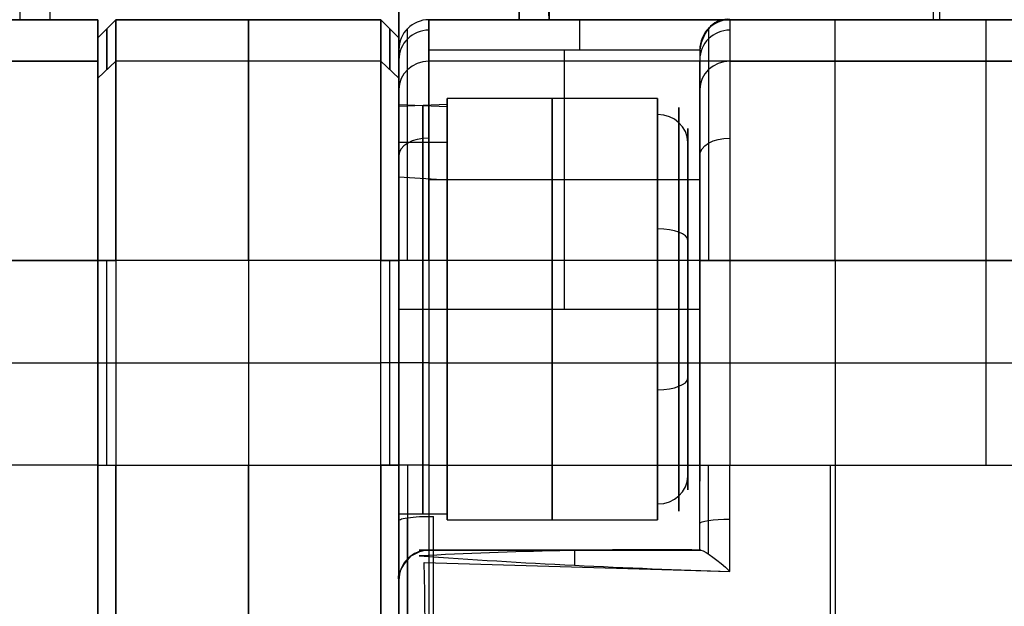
# Model space of a CAD drawing. Extents: x -33 to 118, y -45 to 98.
# Tile 19 of 28: x 93 to 109, y 33 to 43. Entities that reach past the tile are written whole.
import ezdxf

# ---------------------------------------------------------------- set-up
doc = ezdxf.new("R2010")
doc.units = 0
doc.layers.add('DEFAULT', color=7, linetype='CONTINUOUS')

msp = doc.modelspace()

# ---------------------------------------------------------------- linework, layer by layer
at = {"layer": 'DEFAULT'}
for p, q in [((93.023, 50.305, 17.727), (93.024, 42.652, 17.727)), ((99.324, -44.989, -45.079), (99.324, 50.293, -45.079)), ((99.324, 50.293, 50.383), (99.324, -44.989, 50.383)), ((99.324, 37.752, 2.652), (99.324, 50.293, 2.652)), ((93.022, 50.127, 17.727), (93.024, 42.652, 17.727)), ((93.024, 50.127, 17.727), (93.024, 42.652, 17.727)), ((93.524, 49.949, 2.727), (93.524, 42.652, 2.727)), ((101.324, 47.009, 13.946), (101.324, 42.652, 13.727)), ((101.824, 42.652, 14.227), (101.603, 47.009, 14.227)), ((101.324, 42.652, 2.837), (101.324, 46.952, 2.837)), ((101.324, 42.652, -8.273), (101.324, 46.895, -8.273)), ((101.824, 46.895, -8.773), (101.824, 42.652, -8.773)), ((108.205, 42.652, 14.227), (108.205, 46.652, 14.227)), ((108.315, 42.652, -8.773), (108.315, 46.652, -8.773)), ((94.324, 42.652, -17.273), (17.324, 42.652, -17.273)), ((17.324, 42.652, 22.727), (94.324, 42.652, 22.727)), ((93.024, 42.652, 17.727), (66.024, 42.652, 17.727)), ((94.324, 42.652, 2.727), (90.324, 42.652, 2.727)), ((94.324, 42.652, 22.727), (94.324, 42.652, -17.273)), ((94.324, 41.652, 2.727), (94.324, 42.652, 2.727)), ((94.624, 42.652, 22.727), (94.324, 42.352, 22.727)), ((94.324, 42.352, -17.273), (94.624, 42.652, -17.273)), ((94.324, 42.352, 2.727), (94.624, 42.652, 2.727)), ((99.024, 42.652, 22.727), (94.624, 42.652, 22.727)), ((94.624, 42.652, -17.273), (99.024, 42.652, -17.273)), ((94.624, 42.652, 22.727), (94.624, 42.652, -17.273)), ((94.624, 42.652, 2.727), (99.024, 42.652, 2.727)), ((96.824, 42.652, 22.727), (96.824, 42.652, -17.273)), ((99.324, 42.352, 22.727), (99.024, 42.652, 22.727)), ((99.324, 42.352, -17.273), (99.024, 42.652, -17.273)), ((99.024, 42.652, -17.273), (99.024, 42.652, 22.727)), ((99.324, 42.352, 2.727), (99.024, 42.652, 2.727)), ((113.324, 42.652, -17.273), (99.824, 42.652, -17.273)), ((99.824, 42.652, -17.273), (99.824, 42.652, 20.227)), ((99.824, 42.652, 20.227), (104.824, 42.652, 20.227)), ((102.074, 42.652, 2.727), (99.824, 42.652, 2.727)), ((101.324, 42.652, -8.273), (101.324, 42.652, 13.727)), ((102.624, 42.652, 2.727), (101.324, 42.652, 2.727)), ((114.807, 42.652, -8.773), (101.824, 42.652, -8.773)), ((101.824, 42.652, 14.227), (114.807, 42.652, 14.227)), ((104.824, 42.652, 20.227), (104.824, 42.652, 22.727)), ((104.824, 42.652, 22.727), (113.324, 42.652, 22.727)), ((107.382, 42.652, -17.273), (107.382, 42.652, -6.938)), ((107.382, 42.652, -5.607), (107.382, 42.652, -3.233)), ((107.382, 42.652, 8.687), (107.382, 42.652, 11.062)), ((107.382, 42.652, 12.393), (107.382, 42.652, 22.727)), ((108.324, 42.652, -8.773), (108.324, 42.652, -2.769)), ((108.324, 42.652, 8.224), (108.324, 42.652, 14.227)), ((94.474, 42.502, -17.273), (94.474, 42.502, 22.727)), ((99.174, 42.502, -17.273), (99.174, 42.502, 22.727)), ((94.324, 42.352, 22.727), (94.324, 42.352, -17.273)), ((99.324, 42.352, 22.727), (99.324, 42.352, -17.273)), ((99.324, 42.152, -17.273), (99.324, 42.152, 20.227)), ((99.824, 42.152, 20.727), (104.324, 42.152, 20.727)), ((99.824, 42.152, 20.727), (99.824, 37.841, 20.727)), ((102.074, 37.841, 20.727), (102.074, 42.152, 20.727)), ((104.324, 42.152, 20.727), (104.324, 42.152, 22.727)), ((104.324, 42.152, 20.727), (104.324, 37.841, 20.727)), ((94.324, 41.963, -21.408), (17.324, 41.963, -21.408)), ((17.324, 41.963, 26.862), (94.324, 41.963, 26.862)), ((94.624, 41.963, 26.862), (94.324, 41.679, 26.765)), ((94.624, 41.963, -21.408), (94.324, 41.679, -21.311)), ((99.024, 41.963, 26.862), (94.624, 41.963, 26.862)), ((99.024, 41.963, -21.408), (94.624, 41.963, -21.408)), ((99.324, 41.679, 26.765), (99.024, 41.963, 26.862)), ((99.324, 41.679, -21.311), (99.024, 41.963, -21.408)), ((113.324, 41.963, -21.408), (99.824, 41.963, -21.408)), ((104.324, 39.951, 24.804), (104.324, 41.975, 24.804)), ((104.824, 41.963, 26.862), (113.324, 41.963, 26.862)), ((100.124, 41.241, 24.727), (99.324, 41.21, 25.189)), ((99.324, 41.241, 24.727), (100.124, 41.21, 24.265)), ((99.324, 41.241, 24.727), (99.324, 40.041, 24.727)), ((99.724, 40.029, 24.496), (99.724, 41.233, 24.496)), ((103.624, 41.341, 24.727), (100.124, 41.341, 24.727)), ((100.124, 41.341, 24.727), (100.124, 39.841, 24.727)), ((100.124, 39.992, 24.265), (100.124, 41.21, 24.265)), ((99.324, 40.617, 24.727), (100.124, 40.617, 24.265)), ((99.324, 40.041, 24.727), (100.124, 39.992, 24.265)), ((99.824, 39.997, 20.727), (104.324, 39.997, 20.727)), ((94.324, 38.652, -23.773), (17.324, 38.652, -23.773)), ((17.324, 38.652, 29.227), (94.324, 38.652, 29.227)), ((94.324, 38.652, -23.773), (94.324, 35.252, -23.773)), ((94.324, 35.252, 29.227), (94.324, 38.652, 29.227)), ((94.324, 38.652, 28.927), (94.624, 38.652, 29.227)), ((94.624, 38.652, -23.773), (94.324, 38.652, -23.473)), ((94.324, 38.652, -23.473), (94.324, 35.252, -23.473)), ((94.474, 35.252, -23.623), (94.474, 38.652, -23.623)), ((99.024, 38.652, 29.227), (94.624, 38.652, 29.227)), ((94.624, 38.652, 29.227), (94.624, 35.252, 29.227)), ((99.024, 38.652, -23.773), (94.624, 38.652, -23.773)), ((94.624, 38.652, -23.773), (94.624, 35.252, -23.773)), ((96.824, 38.652, 29.227), (96.824, 35.252, 29.227)), ((96.824, 38.652, -23.773), (96.824, 35.252, -23.773)), ((99.024, 38.652, 29.227), (99.324, 38.652, 28.927)), ((99.024, 35.252, 29.227), (99.024, 38.652, 29.227)), ((99.324, 38.652, -23.473), (99.024, 38.652, -23.773)), ((99.024, 35.252, -23.773), (99.024, 38.652, -23.773)), ((99.174, 35.252, 29.077), (99.174, 38.652, 29.077)), ((99.174, 35.252, -23.623), (99.174, 38.652, -23.623)), ((99.324, 35.252, -23.273), (99.324, 38.652, -23.273)), ((99.324, 38.652, 28.927), (99.324, 35.252, 28.927)), ((99.324, 38.652, -23.473), (99.324, 35.252, -23.473)), ((113.324, 38.652, -23.773), (99.824, 38.652, -23.773)), ((99.824, 38.652, -23.773), (99.824, 35.252, -23.773)), ((104.324, 35.252, 28.727), (104.324, 38.652, 28.727)), ((104.824, 38.652, 29.227), (113.324, 38.652, 29.227)), ((104.824, 38.652, 29.227), (104.824, 35.252, 29.227)), ((106.574, 38.652, -23.773), (106.574, 35.252, -23.773)), ((109.074, 38.652, 29.227), (109.074, 35.252, 29.227)), ((104.324, 37.997, 20.727), (104.324, 37.997, 21.926)), ((104.324, 37.997, 26.822), (104.324, 37.997, 28.727)), ((99.324, 37.841, 28.127), (100.124, 37.841, 28.127)), ((99.324, 37.841, 21.327), (100.124, 37.841, 21.327)), ((99.824, 37.841, 20.727), (104.324, 37.841, 20.727)), ((100.124, 37.841, 28.227), (103.624, 37.841, 28.227)), ((100.124, 37.841, 21.227), (103.624, 37.841, 21.227)), ((100.124, 37.841, 21.227), (100.124, 37.841, 22.727)), ((100.124, 37.841, 26.727), (100.124, 37.841, 28.227)), ((99.324, -32.448, 2.652), (99.324, 37.752, 2.652)), ((17.324, 36.952, -23.773), (94.324, 36.952, -23.773)), ((17.324, 36.952, 29.227), (94.324, 36.952, 29.227)), ((94.324, 36.952, -23.473), (94.624, 36.952, -23.773)), ((94.624, 36.952, 29.227), (99.024, 36.952, 29.227)), ((94.624, 36.952, -23.773), (99.024, 36.952, -23.773)), ((99.324, 36.952, 28.927), (99.024, 36.952, 29.227)), ((99.324, 36.952, -23.473), (99.024, 36.952, -23.773)), ((99.824, 36.952, -23.773), (113.324, 36.952, -23.773)), ((104.824, 36.952, 29.227), (113.324, 36.952, 29.227)), ((100.124, 35.841, 24.727), (100.124, 34.341, 24.727)), ((94.324, 35.252, -23.773), (17.324, 35.252, -23.773)), ((94.324, 35.252, 29.227), (17.324, 35.252, 29.227)), ((94.324, 35.252, 28.927), (94.624, 35.252, 29.227)), ((94.324, 35.252, -23.473), (94.624, 35.252, -23.773)), ((94.624, 35.252, 29.227), (99.024, 35.252, 29.227)), ((94.624, 35.252, -23.773), (99.024, 35.252, -23.773)), ((99.024, 35.252, 29.227), (99.324, 35.252, 28.927)), ((99.324, 35.252, -23.473), (99.024, 35.252, -23.773)), ((99.824, 35.252, -23.773), (113.324, 35.252, -23.773)), ((104.824, 35.252, 29.227), (113.324, 35.252, 29.227)), ((104.324, 33.841, 24.804), (104.324, 35.024, 24.804)), ((99.324, 34.441, 24.727), (100.124, 34.441, 24.727)), ((100.124, 34.341, 24.727), (103.624, 34.341, 24.727)), ((99.663, 33.841, 29.172), (99.824, 33.841, 24.727)), ((104.34, 33.841, 29.01), (99.663, 33.841, 29.172)), ((99.744, 33.841, 26.95), (104.324, 33.841, 26.95)), ((99.824, 33.841, 24.727), (104.324, 33.841, 24.727)), ((102.002, 33.841, 24.727), (102.002, 33.841, 29.091)), ((104.324, 33.841, 24.727), (104.324, 33.841, 28.88)), ((104.324, 33.841, 28.88), (104.34, 33.841, 29.01)), ((99.744, 33.635, 29.446), (104.824, 33.486, 29.489))]:
    msp.add_line(p, q, dxfattribs=at)
at = {"layer": 'DEFAULT', "extrusion": (0.865159, 0.053601, -0.498625)}
msp.add_arc((36.914, 24.769, 83.286), 39.558, 84.5882, 90.927, dxfattribs=at)
at = {"layer": 'DEFAULT', "extrusion": (-1.42109e-13, 1, -1.27898e-13)}
msp.add_arc((-93.024, 17.227, 42.652), 0.5, 90, 180, dxfattribs=at)
at = {"layer": 'DEFAULT', "extrusion": (1, 0, 0)}
for centre, radius, start, end in [((29.902, -17.273, 94.324), 12.75, 341.0754, 0), ((29.902, 22.727, 96.824), 12.75, 0, 18.9246), ((29.902, -17.273, 96.824), 12.75, 341.0754, 0), ((42.152, 20.227, 102.324), 0.5, 0, 90), ((29.902, -17.273, 106.574), 12.75, 341.0754, 0), ((29.902, 22.727, 109.074), 12.75, 0, 18.9246), ((29.902, 22.727, 94.474), 12.6, 0, 18.9246), ((29.902, -17.273, 94.474), 12.6, 341.0754, 0), ((29.902, 22.727, 99.174), 12.6, 0, 18.9246), ((29.902, -17.273, 99.174), 12.6, 341.0754, 0), ((38.652, -20.273, 94.324), 3.5, 270, 341.0754), ((38.652, 25.727, 96.824), 3.5, 18.9246, 90), ((38.652, -20.273, 96.824), 3.5, 270, 341.0754), ((38.652, -20.273, 106.574), 3.5, 270, 341.0754), ((38.652, 25.727, 109.074), 3.5, 18.9246, 90), ((37.841, 24.727, 99.324), 3.4, 180, 0), ((37.841, 24.727, 99.724), 3.4, 3.9038, 180), ((37.841, 24.727, 99.724), 3.4, 180, 356.1053), ((37.841, 24.727, 100.124), 3.4, 0, 180), ((37.841, 24.727, 101.874), 3.5, 0, 180), ((37.841, 24.727, 101.874), 3.5, 180, 0), ((37.841, 24.727, 103.624), 3.5, 360, 22.4483), ((37.841, 24.727, 103.624), 3.5, 202.4483, 0), ((37.841, 24.727, 99.324), 3.4, 7.8076, 180), ((37.841, 24.727, 103.624), 3.5, 22.4483, 180), ((37.841, 24.727, 100.124), 2, 202.4483, 22.4483), ((37.841, -19.273, 99.324), 1.25, 270, 90), ((37.841, 24.727, 94.324), 1.6, 90, 270), ((37.841, 24.727, 99.324), 2.25, 90, 270), ((37.841, -19.273, 99.324), 1.25, 90, 270), ((37.841, 24.727, 104.324), 4, 180, 270), ((37.487, 24.374, 104.324), 2.5, 90, 270), ((35.252, 35.327, 96.824), 6.1, 180, 270), ((35.252, -29.873, 96.824), 6.1, 90, 180), ((35.252, -29.873, 99.47), 6.246, 90, 163.1672), ((35.252, 35.327, 106.494), 6.1, 180, 270), ((35.252, -29.873, 106.574), 6.1, 90, 180), ((37.841, 24.727, 103.624), 3.5, 180, 202.4483), ((33.341, 29.01, 102.244), 0.5, 11.0161, 60.4379)]:
    msp.add_arc(centre, radius, start, end, dxfattribs=at)
at = {"layer": 'DEFAULT', "extrusion": (1, -8.92772e-14, -2.8626e-14)}
msp.add_arc((29.902, 22.727, 94.324), 12.75, 0, 18.9246, dxfattribs=at)
at = {"layer": 'DEFAULT', "extrusion": (1, 1.96712e-11, 2.56432e-25)}
msp.add_arc((29.902, 22.727, 94.624), 12.75, 360, 18.9246, dxfattribs=at)
at = {"layer": 'DEFAULT', "extrusion": (1, 9.46548e-12, -7.04895e-15)}
msp.add_arc((29.902, -17.273, 94.624), 12.75, 341.0754, 0, dxfattribs=at)
at = {"layer": 'DEFAULT', "extrusion": (1, 6.16528e-11, -9.76978e-18)}
msp.add_arc((29.902, 22.727, 99.024), 12.75, 0, 18.9246, dxfattribs=at)
at = {"layer": 'DEFAULT', "extrusion": (1, -1.62589e-11, -8.54373e-15)}
msp.add_arc((29.902, -17.273, 99.024), 12.75, 341.0754, 0, dxfattribs=at)
at = {"layer": 'DEFAULT'}
for centre, start, end in [((99.824, 42.152, -17.273), 90, 180), ((99.824, 42.152, 20.227), 90, 180), ((99.824, 42.152, 1.477), 90, 180), ((104.824, 42.152, 22.727), 90, 180), ((104.824, 42.152, 21.477), 90, 180), ((99.824, 33.341, 24.727), 90, 180), ((99.824, 33.341, 26.95), 102.6053, 161.6812)]:
    msp.add_arc(centre, 0.5, start, end, dxfattribs=at)
at = {"layer": 'DEFAULT', "extrusion": (1, 1.24979e-13, -2.7703e-14)}
msp.add_arc((29.902, -17.273, 99.824), 12.75, 341.0754, 360, dxfattribs=at)
at = {"layer": 'DEFAULT', "extrusion": (1, -2.84217e-14, -8.52651e-14)}
msp.add_arc((42.152, 20.227, 99.824), 0.5, 0, 90, dxfattribs=at)
at = {"layer": 'DEFAULT', "extrusion": (5.68434e-14, 1, -5.68434e-14)}
msp.add_arc((-101.824, 13.727, 42.652), 0.5, 360, 90, dxfattribs=at)
at = {"layer": 'DEFAULT', "extrusion": (-1.42109e-14, 1, -1.42109e-14)}
msp.add_arc((-101.824, -8.273, 42.652), 0.5, 270, 360, dxfattribs=at)
at = {"layer": 'DEFAULT', "extrusion": (-5.25907e-31, 1, -1.18424e-15)}
msp.add_arc((-108.074, 2.727, 42.652), 6, 180, 360, dxfattribs=at)
at = {"layer": 'DEFAULT', "extrusion": (0, 1, 0)}
for centre, radius, start, end in [((-108.074, 2.727, 42.652), 6, 0, 180), ((-108.124, 2.727, 42.652), 5.5, 270, 90), ((-106.324, 11.727, 42.652), 1.25, 270, 90), ((-106.324, 11.727, 42.652), 1.25, 360, 180), ((-106.324, -6.273, 42.652), 1.25, 0, 180), ((-106.324, -6.273, 42.652), 1.25, 90, 270), ((-106.324, 11.727, 42.652), 1.25, 90, 270), ((-108.124, 2.727, 42.652), 5.5, 90, 270)]:
    msp.add_arc(centre, radius, start, end, dxfattribs=at)
at = {"layer": 'DEFAULT', "extrusion": (0.707107, -3.30739e-07, 0.707107)}
msp.add_arc((42.024, -59.733, 88.425), 0.635, 352.2321, 78.2967, dxfattribs=at)
at = {"layer": 'DEFAULT', "extrusion": (1, 2.32237e-13, 4.21428e-14)}
msp.add_arc((29.902, 22.727, 104.824), 12.75, 0, 18.9246, dxfattribs=at)
at = {"layer": 'DEFAULT', "extrusion": (5.68434e-15, 1, 0)}
msp.add_arc((-106.324, -6.273, 42.652), 1.25, 270, 90, dxfattribs=at)
at = {"layer": 'DEFAULT', "extrusion": (0, 1, 5.68434e-15)}
msp.add_arc((-106.324, 11.727, 42.652), 1.25, 180, 0, dxfattribs=at)
at = {"layer": 'DEFAULT', "extrusion": (-4.03897e-30, 1, -5.68434e-15)}
msp.add_arc((-106.324, -6.273, 42.652), 1.25, 180, 0, dxfattribs=at)
at = {"layer": 'DEFAULT', "extrusion": (1.92648e-14, 0.164399, 0.986394)}
msp.add_arc((-99.824, -44.585, -12.122), 0.5, 270, 0, dxfattribs=at)
at = {"layer": 'DEFAULT', "extrusion": (1, 8.17419e-14, -1.36236e-14)}
msp.add_arc((29.902, -17.273, 99.47), 12.604, 341.0754, 0, dxfattribs=at)
at = {"layer": 'DEFAULT', "extrusion": (2.25482e-14, -0.164399, 0.986394)}
msp.add_arc((104.824, 45.482, 17.502), 0.5, 90, 180, dxfattribs=at)
at = {"layer": 'DEFAULT', "extrusion": (1, -1.24304e-13, -1.02877e-14)}
msp.add_arc((29.902, 22.727, 104.47), 12.604, 360, 18.9246, dxfattribs=at)
at = {"layer": 'DEFAULT', "extrusion": (1, 2.45538e-11, -7.90416e-16)}
msp.add_arc((29.902, 22.727, 94.324), 12.45, 0, 18.9246, dxfattribs=at)
at = {"layer": 'DEFAULT', "extrusion": (1, 6.4172e-12, 3.70195e-16)}
msp.add_arc((29.902, -17.273, 94.324), 12.45, 341.0754, 0, dxfattribs=at)
at = {"layer": 'DEFAULT', "extrusion": (1, 5.67147e-11, 6.31767e-15)}
msp.add_arc((29.902, 22.727, 99.324), 12.45, 360, 18.9246, dxfattribs=at)
at = {"layer": 'DEFAULT', "extrusion": (1, -6.868e-11, 1.50079e-15)}
msp.add_arc((29.902, -17.273, 99.324), 12.45, 341.0754, 0, dxfattribs=at)
at = {"layer": 'DEFAULT', "extrusion": (1, 4.14705e-14, -1.04886e-14)}
msp.add_arc((29.902, -17.273, 99.324), 12.25, 341.0754, 0, dxfattribs=at)
at = {"layer": 'DEFAULT', "extrusion": (1, 1.68202e-13, 2.80337e-14)}
msp.add_arc((29.902, 22.727, 104.324), 12.25, 360, 18.9246, dxfattribs=at)
at = {"layer": 'DEFAULT', "extrusion": (1, -2.57435e-14, -3.00318e-14)}
msp.add_arc((38.652, 25.727, 94.324), 3.5, 18.9246, 90, dxfattribs=at)
at = {"layer": 'DEFAULT', "extrusion": (1, -4.58085e-12, 4.16293e-12)}
msp.add_arc((38.652, 25.727, 94.624), 3.5, 18.9246, 90, dxfattribs=at)
at = {"layer": 'DEFAULT', "extrusion": (1, 1.72474e-12, -3.34606e-12)}
msp.add_arc((38.652, -20.273, 94.624), 3.5, 270, 341.0754, dxfattribs=at)
at = {"layer": 'DEFAULT', "extrusion": (1, -7.4293e-12, 1.19065e-12)}
msp.add_arc((38.652, 25.727, 99.024), 3.5, 18.9246, 90, dxfattribs=at)
at = {"layer": 'DEFAULT', "extrusion": (1, 7.83045e-12, -7.74172e-12)}
msp.add_arc((38.652, -20.273, 99.024), 3.5, 270, 341.0754, dxfattribs=at)
at = {"layer": 'DEFAULT', "extrusion": (4.62354e-15, 0.324324, 0.945946)}
msp.add_arc((-99.824, -46.138, -6.641), 0.5, 270, 0, dxfattribs=at)
at = {"layer": 'DEFAULT', "extrusion": (1, 3.48784e-14, -5.48389e-14)}
msp.add_arc((38.652, -20.273, 99.824), 3.5, 270, 341.0754, dxfattribs=at)
at = {"layer": 'DEFAULT', "extrusion": (6.86831e-15, -0.324324, 0.945946)}
msp.add_arc((104.824, 47.907, 11.801), 0.5, 90, 180, dxfattribs=at)
at = {"layer": 'DEFAULT', "extrusion": (1, 5.77883e-14, 8.09037e-14)}
msp.add_arc((38.652, 25.727, 104.824), 3.5, 18.9246, 90, dxfattribs=at)
at = {"layer": 'DEFAULT', "extrusion": (1, -2.64463e-14, 3.70248e-14)}
msp.add_arc((38.652, -20.273, 99.47), 3.354, 270, 341.0754, dxfattribs=at)
at = {"layer": 'DEFAULT', "extrusion": (1, -5.93257e-15, 4.23755e-15)}
msp.add_arc((38.652, 25.727, 104.47), 3.354, 18.9246, 90, dxfattribs=at)
at = {"layer": 'DEFAULT', "extrusion": (1, 1.93348e-12, -8.09429e-13)}
msp.add_arc((38.652, 25.727, 94.324), 3.2, 18.9246, 90, dxfattribs=at)
at = {"layer": 'DEFAULT', "extrusion": (1, 5.47245e-13, 6.93028e-12)}
msp.add_arc((38.652, -20.273, 94.324), 3.2, 270, 341.0754, dxfattribs=at)
at = {"layer": 'DEFAULT', "extrusion": (1, -3.64381e-16, 3.64381e-16)}
msp.add_arc((2.652, 2.727, 94.324), 39, 270, 90, dxfattribs=at)
at = {"layer": 'DEFAULT', "extrusion": (1, -1.33225e-11, -2.8392e-11)}
msp.add_arc((38.652, 25.727, 99.324), 3.2, 18.9246, 90, dxfattribs=at)
at = {"layer": 'DEFAULT', "extrusion": (1, 4.19881e-12, -1.34302e-11)}
msp.add_arc((38.652, -20.273, 99.324), 3.2, 270, 341.0754, dxfattribs=at)
at = {"layer": 'DEFAULT', "extrusion": (1, 1.47815e-14, -2.06941e-14)}
msp.add_arc((38.652, -20.273, 99.324), 3, 270, 341.0754, dxfattribs=at)
at = {"layer": 'DEFAULT', "extrusion": (1, 7.15266e-15, -6.21479e-15)}
msp.add_arc((37.841, 24.727, 103.978), 3.354, 202.4483, 22.4483, dxfattribs=at)
at = {"layer": 'DEFAULT', "extrusion": (1, 1.47815e-14, 2.06941e-14)}
msp.add_arc((38.652, 25.727, 104.324), 3, 18.9246, 90, dxfattribs=at)
at = {"layer": 'DEFAULT', "extrusion": (1, 0, 4.06024e-15)}
msp.add_arc((37.841, 24.727, 100.124), 3.5, 0, 180, dxfattribs=at)
at = {"layer": 'DEFAULT', "extrusion": (1, 0, -4.06024e-15)}
msp.add_arc((37.841, 24.727, 100.124), 3.5, 180, 0, dxfattribs=at)
at = {"layer": 'DEFAULT', "extrusion": (1, 9.28021e-15, -3.85381e-15)}
msp.add_arc((37.841, 24.727, 104.124), 3, 202.4483, 22.4483, dxfattribs=at)
at = {"layer": 'DEFAULT', "extrusion": (1, -4.19895e-15, 2.64404e-18)}
msp.add_arc((37.841, 24.727, 100.124), 3.4, 180, 352.1924, dxfattribs=at)
at = {"layer": 'DEFAULT', "extrusion": (-3.16277e-14, -0.381849, 0.924225)}
msp.add_arc((103.624, 47.416, 8.404), 0.5, 0, 90, dxfattribs=at)
at = {"layer": 'DEFAULT', "extrusion": (1, 4.68935e-16, -6.68373e-15)}
msp.add_arc((37.841, 24.727, 103.978), 3.354, 22.4483, 202.4483, dxfattribs=at)
at = {"layer": 'DEFAULT', "extrusion": (2.27827e-15, 0.813733, 0.581238)}
msp.add_arc((-99.824, -41.963, 19.669), 0.5, 270, 360, dxfattribs=at)
at = {"layer": 'DEFAULT', "extrusion": (1, 8.75601e-15, 3.6176e-15)}
msp.add_arc((37.841, 24.727, 104.124), 3, 22.4483, 202.4483, dxfattribs=at)
at = {"layer": 'DEFAULT', "extrusion": (4.51298e-14, 0.813733, -0.581238)}
msp.add_arc((-104.824, 46.401, 16.499), 0.5, 360, 90, dxfattribs=at)
at = {"layer": 'DEFAULT', "extrusion": (1, -6.31594e-15, 0)}
msp.add_arc((37.841, 24.727, 99.324), 2.25, 270, 90, dxfattribs=at)
at = {"layer": 'DEFAULT', "extrusion": (1, -5.68434e-15, 0)}
msp.add_arc((37.487, 24.374, 104.324), 2.5, 270, 90, dxfattribs=at)
at = {"layer": 'DEFAULT', "extrusion": (1, 2.7132e-15, -6.56701e-15)}
msp.add_arc((37.841, 24.727, 100.124), 2, 22.4483, 202.4483, dxfattribs=at)
at = {"layer": 'DEFAULT', "extrusion": (1, -8.88178e-15, 0)}
msp.add_arc((37.841, 24.727, 94.324), 1.6, 270, 90, dxfattribs=at)
at = {"layer": 'DEFAULT', "extrusion": (6.63378e-15, 0.924225, 0.381849)}
msp.add_arc((-103.624, 5.404, 44.416), 0.5, 180, 270, dxfattribs=at)
at = {"layer": 'DEFAULT', "extrusion": (-4.04767e-28, 1, -1.42109e-14)}
msp.add_arc((-99.824, -23.273, 38.652), 0.5, 270, 0, dxfattribs=at)
at = {"layer": 'DEFAULT', "extrusion": (1.42109e-14, 1, -2.84217e-14)}
msp.add_arc((-104.824, 28.727, 38.652), 0.5, 360, 90, dxfattribs=at)
at = {"layer": 'DEFAULT', "extrusion": (1, -4.04868e-16, -5.12243e-33)}
msp.add_arc((2.652, 2.727, 99.324), 35.1, 270, 90, dxfattribs=at)
at = {"layer": 'DEFAULT', "extrusion": (0, 1, 3.55271e-15)}
msp.add_arc((-99.824, -23.273, 36.952), 0.5, 270, 0, dxfattribs=at)
at = {"layer": 'DEFAULT', "extrusion": (0, 1, -3.55271e-15)}
msp.add_arc((-104.824, 28.727, 36.952), 0.5, 0, 90, dxfattribs=at)
at = {"layer": 'DEFAULT', "extrusion": (4.53308e-14, 0.924225, 0.381849)}
msp.add_arc((-103.624, 11.404, 44.416), 0.5, 90, 180, dxfattribs=at)
at = {"layer": 'DEFAULT', "extrusion": (1, 2.32965e-15, -2.32965e-15)}
msp.add_arc((35.252, -29.873, 94.324), 6.1, 90, 180, dxfattribs=at)
at = {"layer": 'DEFAULT', "extrusion": (1, 9.31859e-15, 9.31859e-15)}
msp.add_arc((35.252, 35.327, 94.324), 6.1, 180, 270, dxfattribs=at)
at = {"layer": 'DEFAULT', "extrusion": (1, 1.95399e-13, 2.3137e-12)}
msp.add_arc((35.252, 35.327, 94.324), 6.4, 180, 270, dxfattribs=at)
at = {"layer": 'DEFAULT', "extrusion": (1, 2.42695e-12, -1.28786e-13)}
msp.add_arc((35.252, -29.873, 94.324), 6.4, 90, 180, dxfattribs=at)
at = {"layer": 'DEFAULT', "extrusion": (1, -2.91206e-12, 1.3203e-27)}
msp.add_arc((35.252, 35.327, 94.624), 6.1, 180, 270, dxfattribs=at)
at = {"layer": 'DEFAULT', "extrusion": (1, 9.31859e-14, -5.3116e-13)}
msp.add_arc((35.252, -29.873, 94.624), 6.1, 90, 180, dxfattribs=at)
at = {"layer": 'DEFAULT', "extrusion": (1, -1.3279e-13, 3.32674e-12)}
msp.add_arc((35.252, 35.327, 99.024), 6.1, 180, 270, dxfattribs=at)
at = {"layer": 'DEFAULT', "extrusion": (1, -5.89401e-13, -3.85091e-12)}
msp.add_arc((35.252, -29.873, 99.024), 6.1, 90, 180, dxfattribs=at)
at = {"layer": 'DEFAULT', "extrusion": (5.68434e-14, 1, 4.26326e-14)}
msp.add_arc((-99.824, -23.273, 35.252), 0.5, 270, 360, dxfattribs=at)
at = {"layer": 'DEFAULT', "extrusion": (1, -1.30274e-14, 1.75518e-14)}
msp.add_arc((35.252, -29.873, 99.324), 6.6, 90, 163.1672, dxfattribs=at)
at = {"layer": 'DEFAULT', "extrusion": (1, -2.01839e-12, -1.00808e-12)}
msp.add_arc((35.252, 35.327, 99.324), 6.4, 180, 270, dxfattribs=at)
at = {"layer": 'DEFAULT', "extrusion": (1, -3.39284e-12, 2.94431e-12)}
msp.add_arc((35.252, -29.873, 99.324), 6.4, 90, 180, dxfattribs=at)
at = {"layer": 'DEFAULT', "extrusion": (1, -2.31764e-14, 3.4505e-14)}
msp.add_arc((35.252, -29.873, 99.824), 6.1, 90, 163.1672, dxfattribs=at)
at = {"layer": 'DEFAULT', "extrusion": (1, 7.98597e-14, 7.38337e-13)}
msp.add_arc((35.252, 35.327, 104.324), 6.6, 257.6536, 270, dxfattribs=at)
at = {"layer": 'DEFAULT', "extrusion": (1.42109e-14, 1, 1.42109e-14)}
msp.add_arc((-104.824, 28.727, 35.252), 0.5, 0, 90, dxfattribs=at)
at = {"layer": 'DEFAULT', "extrusion": (1, -7.62171e-14, -9.56332e-13)}
msp.add_arc((35.252, 35.327, 104.47), 6.246, 256.3215, 270, dxfattribs=at)
at = {"layer": 'DEFAULT', "extrusion": (1, 6.61532e-14, 4.47104e-13)}
msp.add_arc((35.252, 35.327, 104.824), 6.1, 253.1672, 270, dxfattribs=at)
at = {"layer": 'DEFAULT', "extrusion": (2.9718e-14, -0.381849, 0.924225)}
msp.add_arc((103.624, 41.416, 8.404), 0.5, 270, 360, dxfattribs=at)
at = {"layer": 'DEFAULT', "extrusion": (-6.77908e-15, 0.990161, -0.139932)}
msp.add_arc((-99.824, 33.313, 29.962), 0.5, 351.3814, 98.6186, dxfattribs=at)
at = {"layer": 'DEFAULT', "extrusion": (1, 8.41426e-15, 8.44111e-15)}
msp.add_arc((35.252, 35.327, 99.47), 6.246, 172.6209, 261.9561, dxfattribs=at)
at = {"layer": 'DEFAULT', "extrusion": (1, -2.19649e-15, -3.75331e-15)}
msp.add_arc((35.252, 35.327, 99.899), 6.106, 172.6209, 261.9561, dxfattribs=at)
at = {"layer": 'DEFAULT', "extrusion": (1, -4.29015e-14, -2.8862e-14)}
msp.add_arc((35.252, 35.327, 99.33), 6.675, 172.6209, 261.9561, dxfattribs=at)
at = {"layer": 'DEFAULT', "extrusion": (-1.18009e-13, 0.989101, -0.147238)}
msp.add_arc((-104.824, 33.533, 29.667), 0.5, 360, 90, dxfattribs=at)
at = {"layer": 'DEFAULT', "extrusion": (-0.493289, 0.868058, -0.056052)}
msp.add_arc((-131.006, 23.422, -21.44), 28.179, 0.2852, 9.3795, dxfattribs=at)
at = {"layer": 'DEFAULT', "extrusion": (-0.68656, 0.72646, -0.029862)}
msp.add_arc((-49.404, 22.696, -44.689), 46.396, 173.6212, 179.1262, dxfattribs=at)
at = {"layer": 'DEFAULT', "extrusion": (0.028906, 0.72123, 0.692092)}
msp.add_arc((-105.061, 45.681, 47.501), 51.081, 272.4227, 277.6826, dxfattribs=at)
at = {"layer": 'DEFAULT', "extrusion": (0.026189, 0.871265, 0.490114)}
msp.add_arc((-103.675, -54.373, 46.373), 62.129, 85.31889, 90.08831, dxfattribs=at)
at = {"layer": 'DEFAULT', "extrusion": (0.689779, 0.702385, -0.175669)}
msp.add_arc((-51.414, 45.418, 90.645), 0.717, 18.3363, 83.0609, dxfattribs=at)
at = {"layer": 'DEFAULT', "extrusion": (0.999839, 0.017925, -4.08588e-14)}
msp.add_arc((33.458, 35.327, 100.331), 6.1, 180, 254.6336, dxfattribs=at)

doc.saveas('drawing.dxf')
